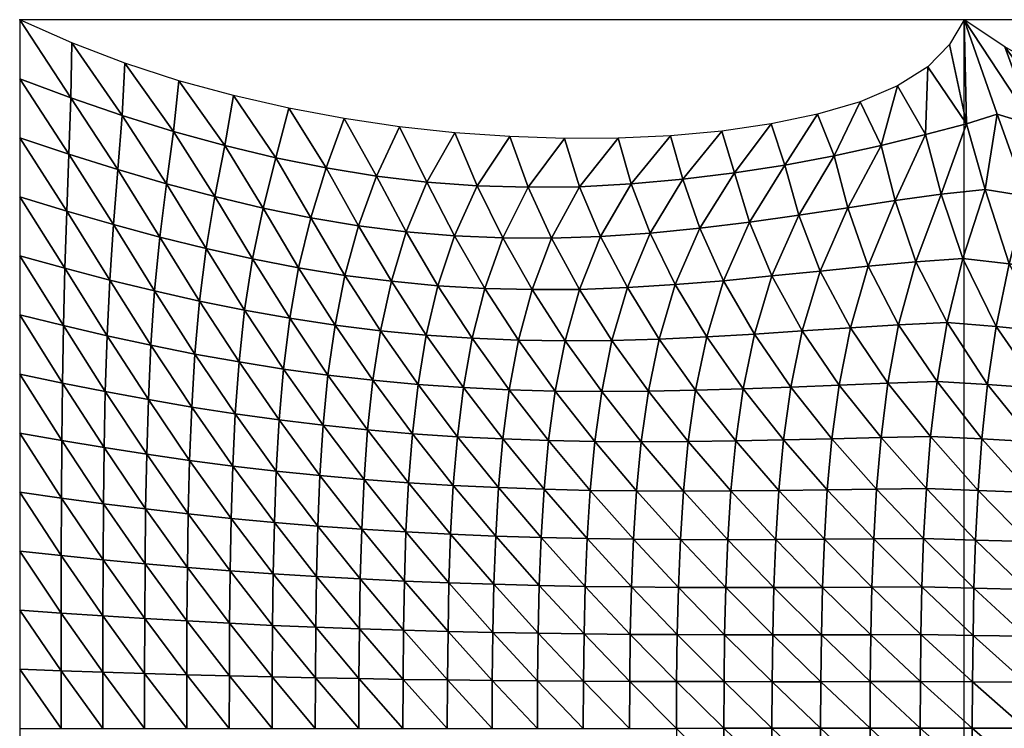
# Model space of a CAD drawing. Header units: metres. Extents: x -68 to 68, y -6 to 6.
# Tile 2 of 27: x -68 to -60, y 0 to 6. Entities that reach past the tile are written whole.
import ezdxf

# ---------------------------------------------------------------- set-up
doc = ezdxf.new("R2010")
doc.units = ezdxf.units.M
for name, color, linetype in [('0.0004 $ C30(SLASH)37', 40, 'Continuous'), ('mesh_cells_as_3dface_deformed_LC1', 40, 'Continuous'), ('nodes', 1, 'Continuous'), ('OSS VERZ 12 $ OSS VERZ', 30, 'Continuous')]:
    doc.layers.add(name, color=color, linetype=linetype)

msp = doc.modelspace()

# ---------------------------------------------------------------- linework, layer by layer
at = {"layer": '0.0004 $ C30(SLASH)37'}
for p, q in [((-68, 6, 6.9654), (-68, -6, 6.9654)), ((-60, -6, 12.6023), (-60, 6, 12.6033))]:
    msp.add_line(p, q, dxfattribs=at)
at = {"layer": 'nodes'}
for p in [(-68, 6, 6.9654), (-60, 6, 12.6033)]:
    msp.add_point(p, dxfattribs=at)
at = {"layer": 'OSS VERZ 12 $ OSS VERZ'}
for p, q in [((-60, 6, 12.6033), (-68, 6, 6.9654)), ((-43, 6, 12.6022), (-60, 6, 12.6033))]:
    msp.add_line(p, q, dxfattribs=at)

# ---------------------------------------------------------------- meshes
at = {"layer": 'mesh_cells_as_3dface_deformed_LC1'}
mesh = msp.add_polyface(dxfattribs=at)
corners = [(-66.262, 4.935, 7.606), (-66.651, 5.483, 7.513), (-66.696, 5.054, 7.45), (-66.188, 5.357, 7.706), (-67.109, 5.631, 7.325), (-67.132, 5.189, 7.291), (-67.559, 5.803, 7.143), (-67.567, 5.338, 7.129), (-68, 6, 6.965), (-68, 5.5, 6.965), (-66.346, 4.502, 7.502), (-66.756, 4.611, 7.375), (-67.168, 4.731, 7.243), (-67.583, 4.861, 7.107), (-68, 5, 6.965), (-66.028, 3.974, 7.513), (-66.42, 4.062, 7.41), (-66.812, 4.159, 7.305), (-67.206, 4.266, 7.196), (-67.602, 4.38, 7.083), (-68, 4.5, 6.965), (-66.095, 3.54, 7.424), (-66.476, 3.617, 7.335), (-66.857, 3.703, 7.246), (-67.237, 3.796, 7.155), (-67.618, 3.895, 7.062), (-68, 4, 6.965), (-66.142, 3.102, 7.353), (-66.516, 3.169, 7.276), (-66.889, 3.244, 7.199), (-67.26, 3.324, 7.122), (-67.63, 3.41, 7.044), (-68, 3.5, 6.965), (-66.174, 2.662, 7.298), (-66.543, 2.72, 7.23), (-66.91, 2.783, 7.163), (-67.275, 2.851, 7.097), (-67.638, 2.924, 7.031), (-68, 3, 6.965), (-66.561, 2.269, 7.194), (-66.924, 2.321, 7.135), (-67.285, 2.377, 7.077), (-67.643, 2.437, 7.021), (-68, 2.5, 6.965)]
mesh.append_faces([[corners[k] for k in face] for face in [(0, 1, 2, 2), (3, 1, 0, 0), (2, 4, 5, 5), (1, 4, 2, 2), (5, 6, 7, 7), (4, 6, 5, 5), (7, 8, 9, 9), (6, 8, 7, 7), (10, 2, 11, 11), (0, 2, 10, 10), (11, 5, 12, 12), (2, 5, 11, 11), (12, 7, 13, 13), (5, 7, 12, 12), (13, 9, 14, 14), (7, 9, 13, 13), (15, 10, 16, 16), (16, 11, 17, 17), (10, 11, 16, 16), (17, 12, 18, 18), (11, 12, 17, 17), (18, 13, 19, 19), (12, 13, 18, 18), (19, 14, 20, 20), (13, 14, 19, 19), (21, 16, 22, 22), (22, 17, 23, 23), (16, 17, 22, 22), (23, 18, 24, 24), (17, 18, 23, 23), (24, 19, 25, 25), (18, 19, 24, 24), (25, 20, 26, 26), (19, 20, 25, 25), (27, 22, 28, 28), (28, 23, 29, 29), (22, 23, 28, 28), (29, 24, 30, 30), (23, 24, 29, 29), (30, 25, 31, 31), (24, 25, 30, 30), (31, 26, 32, 32), (25, 26, 31, 31), (33, 28, 34, 34), (27, 28, 33, 33), (34, 29, 35, 35), (28, 29, 34, 34), (35, 30, 36, 36), (29, 30, 35, 35), (36, 31, 37, 37), (30, 31, 36, 36), (37, 32, 38, 38), (31, 32, 37, 37), (34, 35, 39, 39), (35, 36, 40, 40), (41, 37, 42, 42), (36, 37, 41, 41), (42, 38, 43, 43), (37, 38, 42, 42)]])
mesh = msp.add_polyface(dxfattribs=at)
corners = [(-60, 6, 12.603), (-60.125, 5.791, 12.123), (-59.981, 5.118, 10.819), (-59.72, 5.2, 11.064), (-60.307, 5.602, 11.659), (-59.821, 4.561, 10.049), (-60.195, 4.523, 9.885), (-60.01, 3.977, 9.411), (-59.412, 5.108, 11.003), (-59.656, 5.77, 12.248), (-59.473, 4.505, 10.085), (-59.619, 3.933, 9.479), (-60.143, 3.436, 8.996), (-59.728, 3.403, 9.075), (-60.229, 2.937, 8.713), (-59.802, 2.911, 8.794), (-60.284, 2.471, 8.512), (-59.85, 2.451, 8.592), (-59.882, 2.014, 8.443), (-59.066, 4.98, 10.893), (-59.271, 5.549, 11.93), (-59.109, 4.424, 10.09), (-59.219, 3.876, 9.531), (-59.307, 3.361, 9.145), (-59.368, 2.88, 8.87), (-59.41, 2.427, 8.669), (-59.439, 1.996, 8.519), (-58.689, 4.839, 10.777), (-58.852, 5.341, 11.655), (-58.723, 4.328, 10.08), (-58.807, 3.809, 9.573), (-58.876, 3.313, 9.208), (-58.927, 2.844, 8.941), (-58.963, 2.4, 8.743), (-58.283, 4.698, 10.671), (-58.403, 5.148, 11.42), (-58.314, 4.224, 10.065), (-58.38, 3.735, 9.606), (-58.435, 3.259, 9.265), (-58.478, 2.806, 9.009), (-58.509, 2.372, 8.815), (-57.983, 3.203, 9.318), (-58.019, 2.764, 9.073), (-58.047, 2.341, 8.884)]
mesh.append_faces([[corners[k] for k in face] for face in [(0, 1, 2, 2), (0, 2, 3, 3), (1, 4, 2, 2), (5, 2, 6, 6), (3, 2, 5, 5), (5, 6, 7, 7), (0, 3, 8, 8), (0, 8, 9, 9), (3, 5, 10, 10), (3, 10, 8, 8), (5, 7, 11, 11), (5, 11, 10, 10), (7, 12, 13, 13), (7, 13, 11, 11), (12, 14, 15, 15), (12, 15, 13, 13), (14, 16, 17, 17), (14, 17, 15, 15), (16, 18, 17, 17), (9, 8, 19, 19), (9, 19, 20, 20), (8, 10, 21, 21), (8, 21, 19, 19), (10, 11, 22, 22), (10, 22, 21, 21), (11, 13, 23, 23), (11, 23, 22, 22), (13, 15, 24, 24), (13, 24, 23, 23), (15, 17, 25, 25), (15, 25, 24, 24), (17, 26, 25, 25), (20, 19, 27, 27), (20, 27, 28, 28), (19, 21, 29, 29), (19, 29, 27, 27), (21, 22, 30, 30), (21, 30, 29, 29), (22, 23, 31, 31), (22, 31, 30, 30), (23, 24, 32, 32), (23, 32, 31, 31), (24, 25, 33, 33), (24, 33, 32, 32), (28, 27, 34, 34), (28, 34, 35, 35), (27, 29, 36, 36), (27, 36, 34, 34), (29, 30, 37, 37), (29, 37, 36, 36), (30, 31, 38, 38), (30, 38, 37, 37), (31, 32, 39, 39), (31, 39, 38, 38), (32, 33, 40, 40), (32, 40, 39, 39), (37, 38, 41, 41), (38, 39, 42, 42), (39, 40, 43, 43)]])
mesh = msp.add_polyface(dxfattribs=at)
corners = [(-59.981, 5.118, 10.819), (-60.307, 5.602, 11.659), (-60.327, 5.029, 10.544), (-60.564, 5.44, 11.226), (-60.702, 4.936, 10.255), (-60.881, 5.306, 10.828), (-61.101, 4.848, 9.97), (-61.242, 5.199, 10.466), (-61.518, 4.769, 9.695), (-61.636, 5.117, 10.133), (-61.946, 4.703, 9.435), (-62.052, 5.057, 9.825), (-62.382, 4.649, 9.191), (-60.195, 4.523, 9.885), (-60.584, 4.47, 9.697), (-60.986, 4.408, 9.496), (-61.399, 4.345, 9.293), (-61.818, 4.285, 9.095), (-62.24, 4.234, 8.905), (-60.01, 3.977, 9.411), (-60.41, 3.95, 9.277), (-60.814, 3.914, 9.132), (-61.22, 3.872, 8.983), (-61.629, 3.83, 8.834), (-62.038, 3.79, 8.687), (-60.143, 3.436, 8.996), (-60.555, 3.416, 8.882), (-60.964, 3.391, 8.764), (-61.372, 3.365, 8.645), (-61.777, 3.338, 8.527), (-62.181, 3.315, 8.41), (-60.229, 2.937, 8.713), (-60.646, 2.923, 8.614), (-61.059, 2.907, 8.513), (-61.468, 2.89, 8.412), (-61.873, 2.875, 8.312), (-62.275, 2.862, 8.213), (-60.284, 2.471, 8.512), (-60.704, 2.462, 8.422), (-61.12, 2.452, 8.333), (-61.53, 2.442, 8.243), (-61.935, 2.434, 8.155)]
mesh.append_faces([[corners[k] for k in face] for face in [(0, 1, 2, 2), (2, 3, 4, 4), (1, 3, 2, 2), (4, 5, 6, 6), (3, 5, 4, 4), (6, 7, 8, 8), (5, 7, 6, 6), (8, 9, 10, 10), (7, 9, 8, 8), (10, 11, 12, 12), (9, 11, 10, 10), (13, 2, 14, 14), (0, 2, 13, 13), (14, 4, 15, 15), (2, 4, 14, 14), (15, 6, 16, 16), (4, 6, 15, 15), (16, 8, 17, 17), (6, 8, 16, 16), (17, 10, 18, 18), (8, 10, 17, 17), (19, 13, 20, 20), (20, 14, 21, 21), (13, 14, 20, 20), (21, 15, 22, 22), (14, 15, 21, 21), (22, 16, 23, 23), (15, 16, 22, 22), (23, 17, 24, 24), (16, 17, 23, 23), (17, 18, 24, 24), (25, 20, 26, 26), (19, 20, 25, 25), (26, 21, 27, 27), (20, 21, 26, 26), (27, 22, 28, 28), (21, 22, 27, 27), (28, 23, 29, 29), (22, 23, 28, 28), (29, 24, 30, 30), (23, 24, 29, 29), (31, 26, 32, 32), (25, 26, 31, 31), (32, 27, 33, 33), (26, 27, 32, 32), (33, 28, 34, 34), (27, 28, 33, 33), (34, 29, 35, 35), (28, 29, 34, 34), (35, 30, 36, 36), (29, 30, 35, 35), (37, 32, 38, 38), (31, 32, 37, 37), (38, 33, 39, 39), (32, 33, 38, 38), (39, 34, 40, 40), (33, 34, 39, 39), (40, 35, 41, 41), (34, 35, 40, 40), (35, 36, 41, 41)]])
mesh = msp.add_polyface(dxfattribs=at)
corners = [(-64.125, 4.593, 8.388), (-64.314, 5.043, 8.543), (-64.552, 4.625, 8.223), (-64.782, 5.094, 8.322), (-64.978, 4.676, 8.065), (-65.252, 5.163, 8.11), (-65.403, 4.745, 7.912), (-65.721, 5.25, 7.905), (-65.831, 4.831, 7.76), (-66.188, 5.357, 7.706), (-66.262, 4.935, 7.606), (-64.318, 4.169, 8.124), (-64.725, 4.204, 7.995), (-65.13, 4.256, 7.87), (-65.534, 4.323, 7.748), (-65.939, 4.405, 7.625), (-66.346, 4.502, 7.502), (-64.06, 3.725, 8.042), (-64.457, 3.748, 7.931), (-64.852, 3.785, 7.823), (-65.245, 3.835, 7.719), (-65.637, 3.899, 7.616), (-66.028, 3.974, 7.513), (-64.167, 3.303, 7.88), (-64.556, 3.329, 7.784), (-64.944, 3.366, 7.692), (-65.329, 3.413, 7.601), (-65.713, 3.472, 7.512), (-66.095, 3.54, 7.424), (-66.42, 4.062, 7.41), (-64.241, 2.885, 7.755), (-64.626, 2.911, 7.671), (-65.009, 2.947, 7.589), (-65.389, 2.99, 7.509), (-65.766, 3.042, 7.431), (-66.142, 3.102, 7.353), (-66.476, 3.617, 7.335), (-64.293, 2.469, 7.659), (-64.674, 2.495, 7.583), (-65.053, 2.527, 7.509), (-65.429, 2.566, 7.437), (-65.803, 2.611, 7.367), (-66.174, 2.662, 7.298)]
mesh.append_faces([[corners[k] for k in face] for face in [(0, 1, 2, 2), (2, 3, 4, 4), (1, 3, 2, 2), (4, 5, 6, 6), (3, 5, 4, 4), (6, 7, 8, 8), (5, 7, 6, 6), (8, 9, 10, 10), (7, 9, 8, 8), (11, 2, 12, 12), (0, 2, 11, 11), (12, 4, 13, 13), (2, 4, 12, 12), (13, 6, 14, 14), (4, 6, 13, 13), (14, 8, 15, 15), (6, 8, 14, 14), (15, 10, 16, 16), (8, 10, 15, 15), (17, 11, 18, 18), (18, 12, 19, 19), (11, 12, 18, 18), (19, 13, 20, 20), (12, 13, 19, 19), (20, 14, 21, 21), (13, 14, 20, 20), (21, 15, 22, 22), (14, 15, 21, 21), (15, 16, 22, 22), (23, 18, 24, 24), (24, 19, 25, 25), (18, 19, 24, 24), (25, 20, 26, 26), (19, 20, 25, 25), (26, 21, 27, 27), (20, 21, 26, 26), (27, 22, 28, 28), (21, 22, 27, 27), (22, 29, 28, 28), (30, 24, 31, 31), (23, 24, 30, 30), (31, 25, 32, 32), (24, 25, 31, 31), (32, 26, 33, 33), (25, 26, 32, 32), (33, 27, 34, 34), (26, 27, 33, 33), (34, 28, 35, 35), (27, 28, 34, 34), (28, 36, 35, 35), (37, 31, 38, 38), (30, 31, 37, 37), (38, 32, 39, 39), (31, 32, 38, 38), (39, 33, 40, 40), (32, 33, 39, 39), (40, 34, 41, 41), (33, 34, 40, 40), (41, 35, 42, 42), (34, 35, 41, 41)]])
mesh = msp.add_polyface(dxfattribs=at)
corners = [(-62.382, 4.649, 9.191), (-62.486, 5.017, 9.538), (-62.821, 4.61, 8.965), (-62.052, 5.057, 9.825), (-62.931, 4.996, 9.269), (-63.259, 4.586, 8.756), (-63.386, 4.994, 9.015), (-63.694, 4.581, 8.565), (-63.848, 5.01, 8.773), (-64.125, 4.593, 8.388), (-64.314, 5.043, 8.543), (-62.24, 4.234, 8.905), (-62.661, 4.193, 8.726), (-61.946, 4.703, 9.435), (-63.08, 4.164, 8.56), (-63.496, 4.15, 8.405), (-63.909, 4.152, 8.26), (-64.318, 4.169, 8.124), (-62.038, 3.79, 8.687), (-62.447, 3.757, 8.545), (-62.853, 3.732, 8.41), (-63.258, 3.717, 8.281), (-63.66, 3.715, 8.159), (-64.06, 3.725, 8.042), (-62.181, 3.315, 8.41), (-62.583, 3.296, 8.297), (-62.983, 3.285, 8.187), (-63.38, 3.281, 8.081), (-63.774, 3.287, 7.978), (-64.167, 3.303, 7.88), (-64.457, 3.748, 7.931), (-62.275, 2.862, 8.213), (-62.674, 2.854, 8.116), (-63.07, 2.851, 8.022), (-63.463, 2.855, 7.931), (-63.854, 2.866, 7.842), (-64.241, 2.885, 7.755), (-61.935, 2.434, 8.155), (-62.337, 2.429, 8.067), (-62.735, 2.427, 7.982), (-63.129, 2.429, 7.898), (-63.52, 2.437, 7.816), (-63.908, 2.45, 7.736), (-64.293, 2.469, 7.659)]
mesh.append_faces([[corners[k] for k in face] for face in [(0, 1, 2, 2), (3, 1, 0, 0), (2, 4, 5, 5), (1, 4, 2, 2), (5, 6, 7, 7), (4, 6, 5, 5), (7, 8, 9, 9), (6, 8, 7, 7), (8, 10, 9, 9), (11, 0, 12, 12), (13, 0, 11, 11), (12, 2, 14, 14), (0, 2, 12, 12), (14, 5, 15, 15), (2, 5, 14, 14), (15, 7, 16, 16), (5, 7, 15, 15), (16, 9, 17, 17), (7, 9, 16, 16), (18, 11, 19, 19), (19, 12, 20, 20), (11, 12, 19, 19), (20, 14, 21, 21), (12, 14, 20, 20), (21, 15, 22, 22), (14, 15, 21, 21), (22, 16, 23, 23), (15, 16, 22, 22), (16, 17, 23, 23), (24, 19, 25, 25), (18, 19, 24, 24), (25, 20, 26, 26), (19, 20, 25, 25), (26, 21, 27, 27), (20, 21, 26, 26), (27, 22, 28, 28), (21, 22, 27, 27), (28, 23, 29, 29), (22, 23, 28, 28), (23, 30, 29, 29), (31, 25, 32, 32), (24, 25, 31, 31), (32, 26, 33, 33), (25, 26, 32, 32), (33, 27, 34, 34), (26, 27, 33, 33), (34, 28, 35, 35), (27, 28, 34, 34), (35, 29, 36, 36), (28, 29, 35, 35), (37, 31, 38, 38), (31, 32, 38, 38), (32, 33, 39, 39), (40, 34, 41, 41), (33, 34, 40, 40), (41, 35, 42, 42), (34, 35, 41, 41), (42, 36, 43, 43), (35, 36, 42, 42)]])
mesh = msp.add_polyface(dxfattribs=at)
corners = [(-66.195, 2.221, 7.255), (-66.543, 2.72, 7.23), (-66.561, 2.269, 7.194), (-66.174, 2.662, 7.298), (-66.91, 2.783, 7.163), (-66.924, 2.321, 7.135), (-67.275, 2.851, 7.097), (-67.285, 2.377, 7.077), (-65.843, 1.744, 7.279), (-66.209, 1.778, 7.222), (-66.572, 1.816, 7.167), (-66.933, 1.858, 7.114), (-67.291, 1.902, 7.062), (-67.643, 2.437, 7.021), (-67.647, 1.95, 7.013), (-68, 2.5, 6.965), (-68, 2, 6.965), (-65.853, 1.308, 7.251), (-66.217, 1.334, 7.198), (-66.579, 1.363, 7.147), (-66.938, 1.394, 7.098), (-67.294, 1.427, 7.051), (-67.648, 1.463, 7.007), (-68, 1.5, 6.965), (-65.858, 0.872, 7.231), (-66.222, 0.89, 7.181), (-66.583, 0.909, 7.133), (-66.941, 0.929, 7.087), (-67.296, 0.952, 7.044), (-67.649, 0.975, 7.003), (-68, 1, 6.965), (-65.861, 0.436, 7.22), (-66.224, 0.445, 7.171), (-66.585, 0.454, 7.124), (-66.942, 0.465, 7.081), (-67.297, 0.476, 7.039), (-67.65, 0.488, 7.001), (-68, 0.5, 6.965), (-65.862, -0.001, 7.216), (-66.225, -0.001, 7.167), (-66.585, -0.001, 7.122), (-66.942, -0.001, 7.078), (-67.297, 0, 7.038), (-67.65, 0, 7), (-68, 0, 6.965)]
mesh.append_faces([[corners[k] for k in face] for face in [(0, 1, 2, 2), (3, 1, 0, 0), (2, 4, 5, 5), (5, 6, 7, 7), (8, 0, 9, 9), (9, 2, 10, 10), (0, 2, 9, 9), (10, 5, 11, 11), (2, 5, 10, 10), (11, 7, 12, 12), (5, 7, 11, 11), (12, 13, 14, 14), (7, 13, 12, 12), (14, 15, 16, 16), (13, 15, 14, 14), (17, 9, 18, 18), (18, 10, 19, 19), (9, 10, 18, 18), (19, 11, 20, 20), (10, 11, 19, 19), (20, 12, 21, 21), (11, 12, 20, 20), (21, 14, 22, 22), (12, 14, 21, 21), (22, 16, 23, 23), (14, 16, 22, 22), (24, 18, 25, 25), (25, 19, 26, 26), (18, 19, 25, 25), (26, 20, 27, 27), (19, 20, 26, 26), (27, 21, 28, 28), (20, 21, 27, 27), (28, 22, 29, 29), (21, 22, 28, 28), (29, 23, 30, 30), (22, 23, 29, 29), (31, 25, 32, 32), (32, 26, 33, 33), (25, 26, 32, 32), (33, 27, 34, 34), (26, 27, 33, 33), (34, 28, 35, 35), (27, 28, 34, 34), (35, 29, 36, 36), (28, 29, 35, 35), (36, 30, 37, 37), (29, 30, 36, 36), (38, 32, 39, 39), (39, 33, 40, 40), (32, 33, 39, 39), (40, 34, 41, 41), (33, 34, 40, 40), (41, 35, 42, 42), (34, 35, 41, 41), (42, 36, 43, 43), (35, 36, 42, 42), (43, 37, 44, 44), (36, 37, 43, 43)]])
mesh = msp.add_polyface(dxfattribs=at)
corners = [(-62.337, 2.429, 8.067), (-62.674, 2.854, 8.116), (-62.735, 2.427, 7.982), (-63.07, 2.851, 8.022), (-63.129, 2.429, 7.898), (-62.378, 2.009, 7.958), (-62.775, 2.01, 7.88), (-63.169, 2.015, 7.803), (-63.52, 2.437, 7.816), (-63.558, 2.024, 7.728), (-63.908, 2.45, 7.736), (-63.944, 2.038, 7.655), (-64.293, 2.469, 7.659), (-64.327, 2.056, 7.584), (-62.404, 1.598, 7.876), (-62.801, 1.601, 7.803), (-63.194, 1.607, 7.732), (-63.583, 1.616, 7.662), (-63.968, 1.628, 7.593), (-64.35, 1.643, 7.527), (-62.421, 1.194, 7.816), (-62.818, 1.197, 7.747), (-63.21, 1.202, 7.679), (-63.599, 1.21, 7.612), (-63.983, 1.22, 7.547), (-62.431, 0.794, 7.776), (-62.828, 0.796, 7.708), (-63.22, 0.8, 7.643), (-63.608, 0.806, 7.578), (-63.992, 0.812, 7.516), (-64.364, 1.232, 7.484), (-62.436, 0.396, 7.752), (-62.833, 0.398, 7.686), (-63.225, 0.4, 7.622), (-63.613, 0.402, 7.559), (-63.997, 0.406, 7.497), (-64.372, 0.821, 7.455), (-62.035, 0.001, 7.81), (-62.437, 0, 7.744), (-62.834, 0, 7.678), (-63.226, 0, 7.614), (-63.614, 0, 7.552), (-63.998, 0, 7.491), (-64.377, 0.41, 7.438)]
mesh.append_faces([[corners[k] for k in face] for face in [(0, 1, 2, 2), (2, 3, 4, 4), (5, 2, 6, 6), (0, 2, 5, 5), (6, 4, 7, 7), (2, 4, 6, 6), (7, 8, 9, 9), (4, 8, 7, 7), (9, 10, 11, 11), (8, 10, 9, 9), (11, 12, 13, 13), (10, 12, 11, 11), (14, 6, 15, 15), (5, 6, 14, 14), (15, 7, 16, 16), (6, 7, 15, 15), (16, 9, 17, 17), (7, 9, 16, 16), (17, 11, 18, 18), (9, 11, 17, 17), (18, 13, 19, 19), (11, 13, 18, 18), (20, 15, 21, 21), (14, 15, 20, 20), (21, 16, 22, 22), (15, 16, 21, 21), (22, 17, 23, 23), (16, 17, 22, 22), (23, 18, 24, 24), (17, 18, 23, 23), (18, 19, 24, 24), (25, 21, 26, 26), (20, 21, 25, 25), (26, 22, 27, 27), (21, 22, 26, 26), (27, 23, 28, 28), (22, 23, 27, 27), (28, 24, 29, 29), (23, 24, 28, 28), (24, 30, 29, 29), (31, 26, 32, 32), (25, 26, 31, 31), (32, 27, 33, 33), (26, 27, 32, 32), (33, 28, 34, 34), (27, 28, 33, 33), (34, 29, 35, 35), (28, 29, 34, 34), (29, 36, 35, 35), (37, 31, 38, 38), (38, 32, 39, 39), (31, 32, 38, 38), (39, 33, 40, 40), (32, 33, 39, 39), (40, 34, 41, 41), (33, 34, 40, 40), (41, 35, 42, 42), (34, 35, 41, 41), (35, 43, 42, 42)]])
mesh = msp.add_polyface(dxfattribs=at)
corners = [(-64.327, 2.056, 7.584), (-64.674, 2.495, 7.583), (-64.707, 2.079, 7.515), (-64.293, 2.469, 7.659), (-65.053, 2.527, 7.509), (-65.083, 2.107, 7.447), (-65.429, 2.566, 7.437), (-65.457, 2.14, 7.381), (-65.803, 2.611, 7.367), (-65.827, 2.178, 7.317), (-66.174, 2.662, 7.298), (-66.195, 2.221, 7.255), (-64.35, 1.643, 7.527), (-64.728, 1.663, 7.462), (-65.103, 1.686, 7.399), (-65.474, 1.713, 7.338), (-65.843, 1.744, 7.279), (-63.983, 1.22, 7.547), (-64.364, 1.232, 7.484), (-64.741, 1.247, 7.423), (-65.115, 1.265, 7.364), (-65.485, 1.285, 7.306), (-65.853, 1.308, 7.251), (-66.209, 1.778, 7.222), (-63.992, 0.812, 7.516), (-64.372, 0.821, 7.455), (-64.749, 0.831, 7.396), (-65.122, 0.843, 7.339), (-65.492, 0.857, 7.284), (-65.858, 0.872, 7.231), (-66.217, 1.334, 7.198), (-63.997, 0.406, 7.497), (-64.377, 0.41, 7.438), (-64.753, 0.415, 7.38), (-65.126, 0.421, 7.325), (-65.495, 0.428, 7.271), (-65.861, 0.436, 7.22), (-66.222, 0.89, 7.181), (-63.998, 0, 7.491), (-64.378, 0, 7.432), (-64.754, 0, 7.375), (-65.126, -0.001, 7.32), (-65.496, -0.001, 7.267), (-65.862, -0.001, 7.216), (-66.224, 0.445, 7.171)]
mesh.append_faces([[corners[k] for k in face] for face in [(0, 1, 2, 2), (3, 1, 0, 0), (2, 4, 5, 5), (1, 4, 2, 2), (5, 6, 7, 7), (4, 6, 5, 5), (7, 8, 9, 9), (6, 8, 7, 7), (9, 10, 11, 11), (8, 10, 9, 9), (12, 2, 13, 13), (0, 2, 12, 12), (13, 5, 14, 14), (2, 5, 13, 13), (14, 7, 15, 15), (5, 7, 14, 14), (15, 9, 16, 16), (7, 9, 15, 15), (9, 11, 16, 16), (17, 12, 18, 18), (18, 13, 19, 19), (12, 13, 18, 18), (19, 14, 20, 20), (13, 14, 19, 19), (20, 15, 21, 21), (14, 15, 20, 20), (21, 16, 22, 22), (15, 16, 21, 21), (16, 23, 22, 22), (24, 18, 25, 25), (25, 19, 26, 26), (18, 19, 25, 25), (26, 20, 27, 27), (19, 20, 26, 26), (27, 21, 28, 28), (20, 21, 27, 27), (28, 22, 29, 29), (21, 22, 28, 28), (22, 30, 29, 29), (31, 25, 32, 32), (32, 26, 33, 33), (25, 26, 32, 32), (33, 27, 34, 34), (26, 27, 33, 33), (34, 28, 35, 35), (27, 28, 34, 34), (35, 29, 36, 36), (28, 29, 35, 35), (29, 37, 36, 36), (38, 32, 39, 39), (39, 33, 40, 40), (32, 33, 39, 39), (40, 34, 41, 41), (33, 34, 40, 40), (41, 35, 42, 42), (34, 35, 41, 41), (42, 36, 43, 43), (35, 36, 42, 42), (36, 44, 43, 43)]])
mesh = msp.add_polyface(dxfattribs=at)
corners = [(-60.32, 2.03, 8.365), (-60.704, 2.462, 8.422), (-60.742, 2.025, 8.283), (-60.284, 2.471, 8.512), (-61.12, 2.452, 8.333), (-61.159, 2.019, 8.2), (-61.53, 2.442, 8.243), (-61.57, 2.014, 8.119), (-61.935, 2.434, 8.155), (-61.976, 2.01, 8.038), (-62.337, 2.429, 8.067), (-62.378, 2.009, 7.958), (-60.343, 1.607, 8.257), (-60.766, 1.604, 8.18), (-61.184, 1.601, 8.103), (-61.596, 1.598, 8.026), (-62.002, 1.597, 7.951), (-62.404, 1.598, 7.876), (-60.358, 1.197, 8.18), (-60.782, 1.195, 8.105), (-61.2, 1.193, 8.032), (-61.612, 1.192, 7.959), (-62.019, 1.192, 7.887), (-62.421, 1.194, 7.816), (-60.367, 0.794, 8.127), (-60.791, 0.793, 8.055), (-61.209, 0.792, 7.984), (-61.622, 0.792, 7.913), (-62.029, 0.792, 7.844), (-62.431, 0.794, 7.776), (-60.371, 0.396, 8.096), (-60.796, 0.396, 8.026), (-61.214, 0.395, 7.956), (-61.627, 0.395, 7.887), (-62.034, 0.396, 7.819), (-62.436, 0.396, 7.752), (-60.373, 0.001, 8.086), (-60.797, 0.001, 8.016), (-61.216, 0.001, 7.947), (-61.628, 0.001, 7.878), (-62.035, 0.001, 7.81)]
mesh.append_faces([[corners[k] for k in face] for face in [(0, 1, 2, 2), (3, 1, 0, 0), (2, 4, 5, 5), (1, 4, 2, 2), (5, 6, 7, 7), (4, 6, 5, 5), (7, 8, 9, 9), (6, 8, 7, 7), (9, 10, 11, 11), (8, 10, 9, 9), (12, 2, 13, 13), (0, 2, 12, 12), (13, 5, 14, 14), (2, 5, 13, 13), (14, 7, 15, 15), (5, 7, 14, 14), (15, 9, 16, 16), (7, 9, 15, 15), (16, 11, 17, 17), (9, 11, 16, 16), (18, 13, 19, 19), (12, 13, 18, 18), (19, 14, 20, 20), (13, 14, 19, 19), (20, 15, 21, 21), (14, 15, 20, 20), (21, 16, 22, 22), (15, 16, 21, 21), (22, 17, 23, 23), (16, 17, 22, 22), (24, 19, 25, 25), (18, 19, 24, 24), (25, 20, 26, 26), (19, 20, 25, 25), (26, 21, 27, 27), (20, 21, 26, 26), (27, 22, 28, 28), (21, 22, 27, 27), (28, 23, 29, 29), (22, 23, 28, 28), (30, 25, 31, 31), (24, 25, 30, 30), (31, 26, 32, 32), (25, 26, 31, 31), (32, 27, 33, 33), (26, 27, 32, 32), (33, 28, 34, 34), (27, 28, 33, 33), (34, 29, 35, 35), (28, 29, 34, 34), (36, 31, 37, 37), (30, 31, 36, 36), (37, 32, 38, 38), (31, 32, 37, 37), (38, 33, 39, 39), (32, 33, 38, 38), (39, 34, 40, 40), (33, 34, 39, 39), (34, 35, 40, 40)]])
mesh = msp.add_polyface(dxfattribs=at)
corners = [(-60.284, 2.471, 8.512), (-60.32, 2.03, 8.365), (-59.882, 2.014, 8.443), (-60.343, 1.607, 8.257), (-59.903, 1.594, 8.333), (-60.358, 1.197, 8.18), (-59.917, 1.187, 8.254), (-60.367, 0.794, 8.127), (-59.925, 0.787, 8.2), (-60.371, 0.396, 8.096), (-59.93, 0.393, 8.169), (-60.373, 0.001, 8.086), (-59.931, 0.001, 8.159), (-59.85, 2.451, 8.592), (-59.439, 1.996, 8.519), (-59.458, 1.581, 8.408), (-59.47, 1.177, 8.328), (-59.478, 0.781, 8.273), (-59.483, 0.39, 8.242), (-59.484, 0.001, 8.231), (-59.41, 2.427, 8.669), (-58.989, 1.976, 8.594), (-58.963, 2.4, 8.743), (-59.006, 1.566, 8.483), (-59.018, 1.166, 8.401), (-59.026, 0.774, 8.346), (-59.03, 0.386, 8.314), (-59.031, 0.001, 8.304), (-58.532, 1.954, 8.667), (-58.509, 2.372, 8.815), (-58.548, 1.55, 8.556), (-58.559, 1.155, 8.474), (-58.567, 0.767, 8.419), (-58.571, 0.383, 8.386), (-58.572, 0.001, 8.376), (-58.068, 1.932, 8.738), (-58.047, 2.341, 8.884), (-58.084, 1.533, 8.628), (-58.095, 1.143, 8.546), (-58.102, 0.759, 8.491), (-58.106, 0.379, 8.458), (-58.107, 0.001, 8.447), (-57.636, 0.001, 8.518)]
mesh.append_faces([[corners[k] for k in face] for face in [(0, 1, 2, 2), (1, 3, 4, 4), (1, 4, 2, 2), (3, 5, 6, 6), (3, 6, 4, 4), (5, 7, 8, 8), (5, 8, 6, 6), (7, 9, 10, 10), (7, 10, 8, 8), (9, 11, 12, 12), (9, 12, 10, 10), (13, 2, 14, 14), (2, 4, 15, 15), (2, 15, 14, 14), (4, 6, 16, 16), (4, 16, 15, 15), (6, 8, 17, 17), (6, 17, 16, 16), (8, 10, 18, 18), (8, 18, 17, 17), (10, 12, 19, 19), (10, 19, 18, 18), (20, 14, 21, 21), (20, 21, 22, 22), (14, 15, 23, 23), (14, 23, 21, 21), (15, 16, 24, 24), (15, 24, 23, 23), (16, 17, 25, 25), (16, 25, 24, 24), (17, 18, 26, 26), (17, 26, 25, 25), (18, 19, 27, 27), (18, 27, 26, 26), (22, 21, 28, 28), (22, 28, 29, 29), (21, 23, 30, 30), (21, 30, 28, 28), (23, 24, 31, 31), (23, 31, 30, 30), (24, 25, 32, 32), (24, 32, 31, 31), (25, 26, 33, 33), (25, 33, 32, 32), (26, 27, 34, 34), (26, 34, 33, 33), (29, 28, 35, 35), (29, 35, 36, 36), (28, 30, 37, 37), (28, 37, 35, 35), (30, 31, 38, 38), (30, 38, 37, 37), (31, 32, 39, 39), (31, 39, 38, 38), (32, 33, 40, 40), (32, 40, 39, 39), (33, 34, 41, 41), (33, 41, 40, 40), (40, 41, 42, 42)]])
mesh = msp.add_polyface(dxfattribs=at)
corners = [(-60.371, -0.395, 8.096), (-60.797, 0.001, 8.016), (-60.795, -0.394, 8.026), (-60.373, 0.001, 8.086), (-61.216, 0.001, 7.947), (-61.214, -0.394, 7.956), (-61.628, 0.001, 7.878), (-61.626, -0.394, 7.887), (-62.035, 0.001, 7.81), (-62.033, -0.395, 7.819), (-62.437, 0, 7.744), (-62.435, -0.396, 7.751), (-60.366, -0.792, 8.127), (-60.79, -0.791, 8.055), (-61.208, -0.791, 7.984), (-61.621, -0.79, 7.913), (-62.027, -0.791, 7.843), (-62.429, -0.793, 7.775), (-60.356, -1.195, 8.179), (-60.78, -1.193, 8.105), (-61.198, -1.191, 8.031), (-61.61, -1.191, 7.958), (-62.017, -1.191, 7.886), (-62.418, -1.193, 7.816), (-60.341, -1.606, 8.257), (-60.764, -1.602, 8.179), (-61.181, -1.599, 8.102), (-61.593, -1.597, 8.025), (-61.999, -1.596, 7.949), (-62.401, -1.597, 7.875), (-60.318, -2.029, 8.365), (-60.74, -2.023, 8.282), (-61.156, -2.017, 8.199), (-61.566, -2.012, 8.117), (-61.972, -2.009, 8.036), (-62.373, -2.008, 7.956), (-60.281, -2.469, 8.513), (-60.701, -2.46, 8.422), (-61.116, -2.45, 8.332), (-61.525, -2.44, 8.241), (-61.93, -2.433, 8.152), (-62.331, -2.428, 8.065)]
mesh.append_faces([[corners[k] for k in face] for face in [(0, 1, 2, 2), (3, 1, 0, 0), (2, 4, 5, 5), (1, 4, 2, 2), (5, 6, 7, 7), (4, 6, 5, 5), (7, 8, 9, 9), (6, 8, 7, 7), (9, 10, 11, 11), (8, 10, 9, 9), (12, 2, 13, 13), (0, 2, 12, 12), (13, 5, 14, 14), (2, 5, 13, 13), (14, 7, 15, 15), (5, 7, 14, 14), (15, 9, 16, 16), (7, 9, 15, 15), (16, 11, 17, 17), (9, 11, 16, 16), (18, 13, 19, 19), (12, 13, 18, 18), (19, 14, 20, 20), (13, 14, 19, 19), (20, 15, 21, 21), (14, 15, 20, 20), (21, 16, 22, 22), (15, 16, 21, 21), (22, 17, 23, 23), (16, 17, 22, 22), (24, 19, 25, 25), (18, 19, 24, 24), (25, 20, 26, 26), (19, 20, 25, 25), (26, 21, 27, 27), (20, 21, 26, 26), (27, 22, 28, 28), (21, 22, 27, 27), (28, 23, 29, 29), (22, 23, 28, 28), (30, 25, 31, 31), (24, 25, 30, 30), (31, 26, 32, 32), (25, 26, 31, 31), (32, 27, 33, 33), (26, 27, 32, 32), (33, 28, 34, 34), (27, 28, 33, 33), (34, 29, 35, 35), (28, 29, 34, 34), (36, 31, 37, 37), (30, 31, 36, 36), (37, 32, 38, 38), (31, 32, 37, 37), (38, 33, 39, 39), (32, 33, 38, 38), (39, 34, 40, 40), (33, 34, 39, 39), (40, 35, 41, 41), (34, 35, 40, 40)]])
mesh = msp.add_polyface(dxfattribs=at)
corners = [(-60.373, 0.001, 8.086), (-60.371, -0.395, 8.096), (-59.93, -0.391, 8.169), (-59.931, 0.001, 8.159), (-60.366, -0.792, 8.127), (-59.925, -0.786, 8.2), (-60.356, -1.195, 8.179), (-59.916, -1.185, 8.254), (-60.341, -1.606, 8.257), (-59.902, -1.593, 8.333), (-60.318, -2.029, 8.365), (-59.88, -2.012, 8.443), (-59.848, -2.449, 8.593), (-59.482, -0.388, 8.242), (-59.484, 0.001, 8.231), (-59.478, -0.779, 8.273), (-59.469, -1.175, 8.328), (-59.456, -1.579, 8.409), (-59.437, -1.994, 8.52), (-59.408, -2.425, 8.67), (-59.029, -0.385, 8.314), (-59.031, 0.001, 8.304), (-59.025, -0.772, 8.347), (-59.017, -1.165, 8.402), (-59.005, -1.564, 8.483), (-58.987, -1.974, 8.595), (-58.961, -2.399, 8.745), (-58.571, -0.381, 8.387), (-58.572, 0.001, 8.376), (-58.566, -0.765, 8.419), (-58.559, -1.153, 8.475), (-58.547, -1.548, 8.557), (-58.53, -1.953, 8.668), (-58.507, -2.37, 8.817), (-58.106, -0.377, 8.458), (-58.107, 0.001, 8.447), (-58.101, -0.758, 8.491), (-58.094, -1.142, 8.547), (-58.082, -1.532, 8.629), (-58.066, -1.93, 8.74), (-58.045, -2.339, 8.886), (-57.635, -0.374, 8.529)]
mesh.append_faces([[corners[k] for k in face] for face in [(0, 1, 2, 2), (0, 2, 3, 3), (1, 4, 5, 5), (1, 5, 2, 2), (4, 6, 7, 7), (4, 7, 5, 5), (6, 8, 9, 9), (6, 9, 7, 7), (8, 10, 11, 11), (8, 11, 9, 9), (10, 12, 11, 11), (3, 2, 13, 13), (3, 13, 14, 14), (2, 5, 15, 15), (2, 15, 13, 13), (5, 7, 16, 16), (5, 16, 15, 15), (7, 9, 17, 17), (7, 17, 16, 16), (9, 11, 18, 18), (9, 18, 17, 17), (11, 19, 18, 18), (14, 13, 20, 20), (14, 20, 21, 21), (13, 15, 22, 22), (13, 22, 20, 20), (15, 16, 23, 23), (15, 23, 22, 22), (16, 17, 24, 24), (16, 24, 23, 23), (17, 18, 25, 25), (17, 25, 24, 24), (18, 19, 26, 26), (18, 26, 25, 25), (21, 20, 27, 27), (21, 27, 28, 28), (20, 22, 29, 29), (20, 29, 27, 27), (22, 23, 30, 30), (22, 30, 29, 29), (23, 24, 31, 31), (23, 31, 30, 30), (24, 25, 32, 32), (24, 32, 31, 31), (25, 26, 33, 33), (25, 33, 32, 32), (28, 27, 34, 34), (28, 34, 35, 35), (27, 29, 36, 36), (27, 36, 34, 34), (29, 30, 37, 37), (29, 37, 36, 36), (30, 31, 38, 38), (30, 38, 37, 37), (31, 32, 39, 39), (31, 39, 38, 38), (32, 33, 40, 40), (32, 40, 39, 39), (35, 34, 41, 41)]])

doc.saveas('drawing.dxf')
